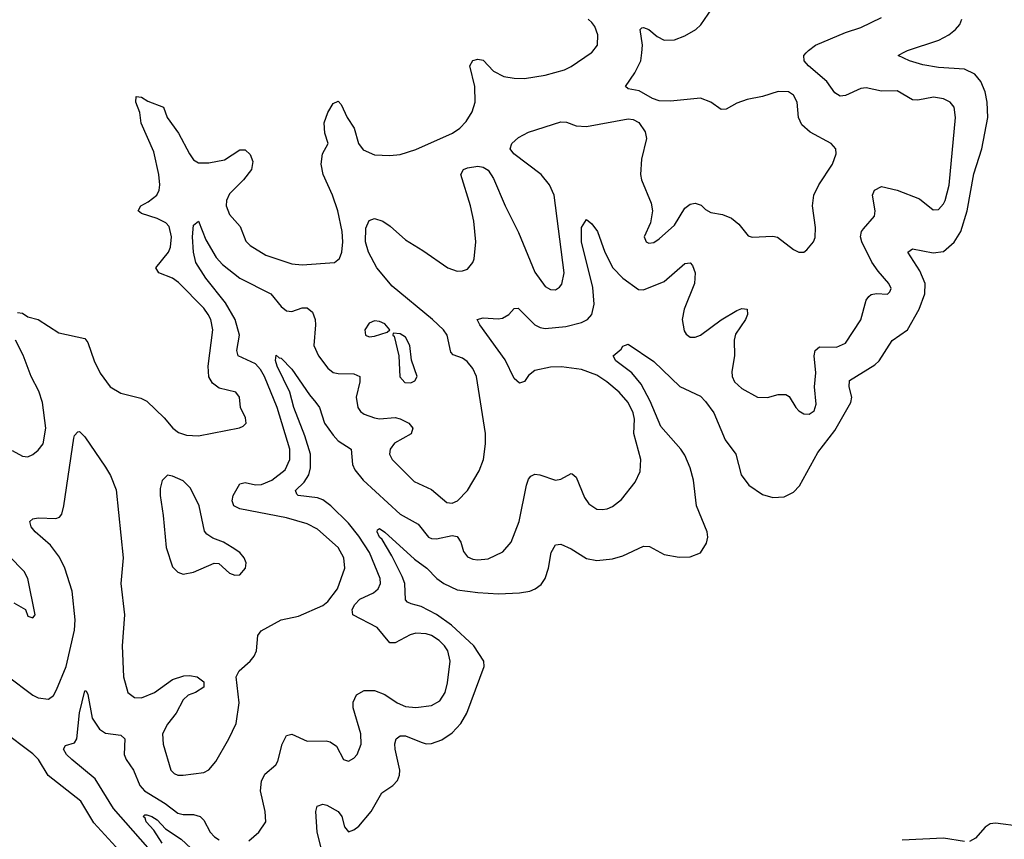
# Model space of a CAD drawing. Header units: inches. Extents: x 1649636 to 1815363, y 506543 to 641975.
# Tile 77 of 256: x 1692319 to 1696124, y 546962 to 550128. Entities that reach past the tile are written whole.
import ezdxf

# ---------------------------------------------------------------- set-up
doc = ezdxf.new("R2010")
doc.units = ezdxf.units.IN
doc.header["$MEASUREMENT"] = 0
doc.layers.add('B6594', color=7, linetype='Continuous')
doc.layers.add('B6595', color=7, linetype='Continuous')

msp = doc.modelspace()

# ---------------------------------------------------------------- linework, layer by layer
at = {"layer": 'B6594', "color": 5}
for points, elevation in [([(1692270, 547593.8), (1692370, 547518.8), (1692390, 547508.3), (1692430, 547503.7), (1692450, 547518), (1692460.7, 547539.3), (1692498.7, 547630), (1692530.3, 547770), (1692532.8, 547810), (1692521.2, 547921.2), (1692493.9, 548010), (1692472.2, 548052.2), (1692438, 548098), (1692378.7, 548150), (1692363.5, 548170), (1692357.6, 548190), (1692370, 548200.3), (1692390, 548204.4), (1692458.3, 548201.7), (1692472.9, 548207.1), (1692481.4, 548218.6), (1692489.9, 548250.1), (1692527.9, 548512.1), (1692530, 548522.8), (1692543.6, 548536.4), (1692550, 548538), (1692570, 548517.1), (1692650, 548400.5), (1692670, 548368), (1692692.2, 548312.2), (1692719.2, 548050), (1692710.1, 547950), (1692724.4, 547830), (1692715.5, 547710), (1692720.3, 547590), (1692736.4, 547530), (1692762.8, 547510), (1692790, 547508.4), (1692840.4, 547530), (1692910, 547580.2), (1692953.5, 547593.5), (1692975.1, 547595.1), (1693004.7, 547590), (1693030.7, 547570), (1693030.3, 547549.7), (1692998.8, 547530), (1692970, 547518.5), (1692950, 547501.7), (1692924, 547450), (1692890, 547407.2), (1692871.1, 547370), (1692873.6, 547330), (1692903.6, 547230), (1692916.3, 547216.3), (1692930, 547210.3), (1692950.3, 547210.3), (1693030, 547220.9), (1693050, 547230.4), (1693077.5, 547262.5), (1693127.4, 547350), (1693155.6, 547410), (1693166.8, 547490), (1693155.1, 547590), (1693166.8, 547613.2), (1693209.6, 547650), (1693225.4, 547670), (1693234.5, 547690), (1693239.7, 547750), (1693252.6, 547767.4), (1693329.9, 547810.1), (1693396, 547824), (1693490, 547865.4), (1693510, 547881.5), (1693547.3, 547930), (1693575.9, 548010), (1693571.7, 548050), (1693549.4, 548089.4), (1693470, 548159.8), (1693430, 548181.5), (1693350, 548204.2), (1693170, 548239.5), (1693146.4, 548250), (1693139.8, 548270), (1693144.3, 548290), (1693170, 548335), (1693190, 548340.5), (1693230, 548332), (1693253.5, 548333.5), (1693293, 548350), (1693345.2, 548390), (1693363.2, 548430), (1693362.6, 548470), (1693314.2, 548630), (1693265.1, 548750), (1693250, 548777), (1693230, 548799.6), (1693163.7, 548830), (1693158.2, 548850), (1693168.6, 548910), (1693151.4, 548970), (1693114.4, 549034.4), (1693038.7, 549130), (1692999.9, 549190), (1692990.5, 549230), (1692986.8, 549290), (1692990, 549334.8), (1693010, 549350.4), (1693037.7, 549277.7), (1693078.8, 549210), (1693103, 549183), (1693170, 549130.1), (1693289.7, 549069.6), (1693330, 549020.2), (1693350, 549003.5), (1693370, 549001.2), (1693410, 549015.9), (1693430, 549015.2), (1693450, 548998.9), (1693460.9, 548970), (1693462.6, 548950), (1693456, 548870), (1693473.4, 548830), (1693510, 548782), (1693530, 548766), (1693550, 548761.1), (1693610, 548760.1), (1693633.4, 548750), (1693633, 548730), (1693619, 548670), (1693625.4, 548630), (1693635.4, 548615.4), (1693650, 548604.5), (1693690.7, 548590), (1693710, 548586.9), (1693770, 548591.1), (1693790, 548587.1), (1693822.8, 548570), (1693838.4, 548550), (1693831.6, 548528.4), (1693767.8, 548492.2), (1693750.2, 548470), (1693748.4, 548450), (1693758, 548430), (1693844, 548344), (1693910, 548313.8), (1693970, 548263.8), (1693990, 548261.4), (1694010.7, 548270), (1694049.1, 548310), (1694094.1, 548385.9), (1694111.6, 548430), (1694119.8, 548490), (1694119.3, 548530), (1694084.6, 548750), (1694070, 548780.5), (1694048.6, 548808.6), (1694030, 548821.2), (1693994.2, 548834.2), (1693984.7, 548844.7), (1693971.1, 548910), (1693957.2, 548930), (1693914.9, 548970), (1693758.9, 549098.9), (1693699.7, 549170), (1693667.1, 549230), (1693654.8, 549270), (1693656.4, 549323.6), (1693670, 549352.2), (1693690, 549360.9), (1693722, 549350), (1693750.6, 549330.6), (1693810, 549277.6), (1693877.2, 549237.2), (1693973.4, 549170), (1694010, 549157.4), (1694030, 549158), (1694050, 549164.9), (1694069.6, 549190), (1694074.8, 549205.2), (1694081.6, 549270), (1694073.6, 549350), (1694061.7, 549410), (1694024, 549530), (1694034.5, 549550), (1694050, 549556.2), (1694090, 549562.8), (1694110, 549558.3), (1694130, 549546.7), (1694150, 549515.5), (1694194.6, 549410), (1694246.1, 549306.1), (1694310, 549153.4), (1694350, 549098.3), (1694370, 549086.5), (1694390, 549084.9), (1694405.3, 549094.7), (1694413.7, 549106.3), (1694423.2, 549150), (1694384.1, 549450), (1694366.8, 549490), (1694334.8, 549530), (1694228.3, 549610), (1694215.1, 549630), (1694221.5, 549650), (1694246.4, 549673.6), (1694285.7, 549694.3), (1694410, 549733.5), (1694432.6, 549732.6), (1694470, 549718), (1694510, 549715.3), (1694670, 549744.9), (1694690, 549742.4), (1694711.8, 549731.8), (1694735.8, 549695.8), (1694741.1, 549670), (1694721.8, 549590), (1694718, 549530), (1694722, 549510), (1694759.1, 549419.1), (1694764.4, 549390), (1694756.4, 549343.6), (1694732.7, 549290), (1694740.7, 549270), (1694750, 549265.3), (1694770, 549267.8), (1694790, 549281.7), (1694850, 549334.9), (1694890, 549400.2), (1694910, 549416), (1694930, 549420.2), (1694952.4, 549412.4), (1694970, 549395.3), (1694990, 549384), (1695035.5, 549375.5), (1695070, 549362), (1695098, 549338), (1695133.8, 549293.8), (1695150, 549288.5), (1695230, 549292.8), (1695247.9, 549287.9), (1695310, 549240.5), (1695330, 549230.6), (1695350, 549230.7), (1695361.2, 549238.8), (1695387, 549270), (1695393.5, 549286.5), (1695394.6, 549325.4), (1695383.5, 549410), (1695388.6, 549450), (1695407.3, 549490), (1695461, 549570), (1695474, 549610), (1695473.6, 549630), (1695455.1, 549650), (1695373.5, 549693.5), (1695341.8, 549721.8), (1695328.4, 549750), (1695324.1, 549810), (1695310, 549837.2), (1695289.8, 549849.8), (1695250, 549850.5), (1695190, 549832.1), (1695130, 549819.8), (1695090, 549805.7), (1695050, 549782.8), (1695030, 549781.5), (1694989.7, 549810), (1694950, 549824.9), (1694833.9, 549813.9), (1694790, 549815.6), (1694764.2, 549824.2), (1694713.5, 549853.5), (1694670, 549860.9), (1694660.9, 549870), (1694696.5, 549923.5), (1694719.8, 549970), (1694722.9, 550000)], 360), ([(1692310, 548997.6), (1692330, 548995.3), (1692350, 548980.2), (1692390, 548970.2), (1692470, 548919.4), (1692570, 548897), (1692582, 548882), (1692606.7, 548810), (1692630, 548763.1), (1692668.9, 548710), (1692710, 548685.2), (1692786.5, 548666.5), (1692810, 548654.9), (1692877.3, 548590), (1692910.5, 548550.5), (1692933.2, 548533.2), (1692963.8, 548523.8), (1693010, 548520.5), (1693168, 548552), (1693182, 548558), (1693194, 548570), (1693191.5, 548590), (1693172.4, 548630), (1693167.8, 548670), (1693154, 548690), (1693090, 548705.3), (1693063.8, 548723.8), (1693049.4, 548749.4), (1693047.1, 548790), (1693065.6, 548930), (1693057, 548970), (1693047, 548990), (1693030, 549013.8), (1692933.2, 549113.2), (1692909.5, 549129.6), (1692856.8, 549150), (1692844.8, 549170), (1692894.5, 549230), (1692901.9, 549250), (1692905.9, 549290), (1692895.9, 549330), (1692883.1, 549343.1), (1692850, 549360.4), (1692790, 549379.2), (1692776.9, 549390), (1692787.3, 549410), (1692815.3, 549424.7), (1692849.3, 549450.7), (1692858.3, 549470), (1692859.9, 549490), (1692857, 549530), (1692837.4, 549617.4), (1692788.8, 549728.8), (1692783.7, 549770), (1692768, 549810), (1692768.4, 549831.6), (1692790, 549829.1), (1692814, 549814), (1692874.9, 549790), (1692889.3, 549750), (1692933.1, 549690), (1692974.5, 549610), (1692990, 549586.9), (1693010, 549575.8), (1693050, 549575.2), (1693110, 549587.6), (1693170, 549625.7), (1693190, 549625.3), (1693210, 549608.2), (1693220.5, 549580.5), (1693214.8, 549550), (1693183.2, 549510), (1693130, 549455.3), (1693118.1, 549430), (1693117.1, 549410), (1693130, 549376.5), (1693171.3, 549330), (1693193.4, 549273.4), (1693210, 549256.1), (1693270, 549219.3), (1693370, 549185.2), (1693410, 549182), (1693535.1, 549190), (1693554.5, 549205.5), (1693563.8, 549230), (1693568.4, 549270), (1693565.2, 549310), (1693548.8, 549390), (1693528.4, 549450), (1693491.8, 549530), (1693483.4, 549570), (1693489.8, 549610.2), (1693511.2, 549650), (1693498.3, 549690), (1693495.8, 549730), (1693510, 549770.5), (1693530, 549804.9), (1693550, 549813.4), (1693560.9, 549800.9), (1693584.9, 549750), (1693612.1, 549710), (1693628.4, 549650), (1693646.1, 549626.1), (1693690, 549606.7), (1693750, 549603.3), (1693790, 549607.7), (1693850, 549627.1), (1693991, 549690), (1694020.4, 549710), (1694045, 549735), (1694068.1, 549771.9), (1694079.2, 549810), (1694078.3, 549870), (1694058, 549950), (1694070, 549970.3), (1694090, 549976.5), (1694110, 549972), (1694150.3, 549930), (1694189.5, 549909.5), (1694230, 549902), (1694270, 549901.6), (1694350, 549914.4), (1694424.8, 549935.2), (1694450, 549947.2), (1694527.1, 550000)], 380), ([(1693203.8, 546956.2), (1693243.5, 546990), (1693269.7, 547030), (1693267.9, 547070), (1693249, 547150), (1693252.9, 547187.1), (1693266.6, 547213.4), (1693308.3, 547250), (1693316.4, 547263.6), (1693333.6, 547330), (1693350, 547363.7), (1693370, 547367.9), (1693430, 547341.3), (1693503, 547343), (1693519.1, 547339.1), (1693542.7, 547322.7), (1693570, 547270.7), (1693590, 547263.8), (1693610, 547275.8), (1693623, 547290), (1693638.8, 547330), (1693637.4, 547370), (1693607.3, 547470), (1693607.6, 547492.4), (1693620.2, 547519.8), (1693650, 547537.3), (1693690, 547537.3), (1693730, 547521.8), (1693778.3, 547490), (1693810, 547475.5), (1693850, 547471.7), (1693910, 547479.3), (1693943, 547497), (1693963.7, 547530), (1693972.7, 547567.3), (1693982.5, 547650), (1693974.1, 547690), (1693960.5, 547710), (1693940.7, 547730), (1693910, 547749.2), (1693890, 547756.5), (1693850, 547758.5), (1693827.7, 547752.3), (1693770, 547720.8), (1693750, 547721), (1693701, 547781), (1693607, 547830), (1693603.9, 547850), (1693614.7, 547870), (1693633.6, 547890), (1693685.7, 547914.3), (1693703.9, 547930), (1693712.8, 547950), (1693712.1, 547970), (1693670.7, 548070), (1693630, 548133.9), (1693590, 548183.9), (1693521.9, 548250), (1693490, 548273.9), (1693470, 548281), (1693394.5, 548290), (1693390, 548295.1), (1693385.3, 548310), (1693418.2, 548341.8), (1693436.3, 548370), (1693442.5, 548397.5), (1693442.8, 548450), (1693421.3, 548521.2), (1693378.5, 548630), (1693362.7, 548690), (1693313.8, 548790), (1693307.8, 548812.2), (1693310, 548832.4), (1693322, 548822), (1693330, 548821.5), (1693370, 548778.9), (1693438.7, 548678.7), (1693464, 548650), (1693477.4, 548630), (1693497.5, 548570), (1693530, 548523), (1693550, 548501.5), (1693600.2, 548470), (1693605.4, 548410), (1693613.9, 548390), (1693646.3, 548350), (1693790, 548218.4), (1693859.2, 548179.2), (1693898.3, 548130), (1693910, 548124.1), (1693930, 548122.7), (1693990, 548135.3), (1694010, 548132.2), (1694023.5, 548110), (1694033.9, 548073.9), (1694050, 548053.6), (1694070, 548044.6), (1694090, 548042), (1694130, 548046.3), (1694186.7, 548073.3), (1694218, 548110), (1694249, 548190), (1694277.7, 548330), (1694285.9, 548354.1), (1694294.7, 548365.3), (1694310, 548372.3), (1694329.8, 548370.2), (1694390, 548349.3), (1694410, 548353.2), (1694450, 548376), (1694454.7, 548374.7), (1694470, 548361.6), (1694502.3, 548282.3), (1694518.4, 548258.4), (1694550, 548238.2), (1694570, 548236.5), (1694590, 548238.9), (1694610, 548247.5), (1694645.1, 548274.9), (1694697.9, 548342.1), (1694717, 548383), (1694719.1, 548430), (1694693.1, 548530), (1694694.5, 548585.5), (1694689.9, 548609.9), (1694670, 548649.8), (1694635.2, 548690), (1694588.2, 548730), (1694550, 548754.9), (1694490, 548777), (1694413, 548787), (1694370, 548786.3), (1694310, 548773.7), (1694285.6, 548754.4), (1694270, 548731.2), (1694250, 548724.4), (1694230, 548742.6), (1694194.8, 548814.8), (1694096.9, 548950), (1694087, 548970), (1694110, 548976.1), (1694167.7, 548972.3), (1694184.8, 548975.2), (1694209.6, 548990), (1694230, 549013.4), (1694245.8, 549014.2), (1694310.1, 548950.1), (1694330, 548939.5), (1694350, 548935.3), (1694430, 548943.6), (1694490, 548958.7), (1694512.8, 548970), (1694530.3, 548989.6), (1694539.4, 549030), (1694533.4, 549093.4), (1694489.9, 549270.1), (1694490, 549326), (1694510, 549356.3), (1694530, 549339.5), (1694552.7, 549310), (1694580.5, 549230), (1694610.8, 549170), (1694650, 549129.4), (1694710, 549086.7), (1694730, 549084.7), (1694810, 549116.6), (1694890, 549186.7), (1694910, 549188.7), (1694919.1, 549179.1), (1694930.2, 549150), (1694927, 549110), (1694886.4, 549010), (1694879.3, 548970), (1694886.5, 548926.5), (1694894.2, 548914.2), (1694910, 548902.3), (1694930, 548902), (1694950, 548910.2), (1695030, 548969.4), (1695090, 549004.9), (1695110, 549013.1), (1695130.2, 549010.2), (1695132, 548990), (1695123.6, 548970), (1695085.9, 548914.1), (1695080.1, 548890), (1695081.4, 548830), (1695071, 548770), (1695072.9, 548750), (1695082.2, 548730), (1695110, 548703.5), (1695170, 548670.3), (1695209, 548669), (1695250, 548680.7), (1695280.6, 548680.6), (1695293.4, 548673.4), (1695318, 548630), (1695330, 548617.3), (1695350, 548605.8), (1695370, 548604.1), (1695390, 548617), (1695397.3, 548642.7), (1695390.7, 548710), (1695395.3, 548764.7), (1695389.3, 548830), (1695392.8, 548850), (1695410, 548865), (1695476.2, 548863.8), (1695510, 548878.5), (1695570, 548968.5), (1695590, 549044.9), (1695600.5, 549059.5), (1695610, 549067.2), (1695630, 549070.4), (1695672.3, 549067.8), (1695682.5, 549077.5), (1695687, 549090), (1695678, 549110), (1695636.4, 549156.4), (1695612.2, 549192.2), (1695574.3, 549270), (1695569.1, 549290), (1695572.7, 549310), (1695579.6, 549320.4), (1695622.6, 549370), (1695625.1, 549390), (1695615.1, 549450), (1695623, 549470), (1695650, 549484), (1695709.8, 549470.2), (1695796.8, 549436.8), (1695850, 549393.7), (1695870, 549395.3), (1695890, 549417.6), (1695895.2, 549430), (1695911.3, 549488.7), (1695935.6, 549750), (1695930.7, 549790), (1695914.8, 549810), (1695890, 549822.9), (1695851.2, 549828.8), (1695790, 549817.6), (1695770, 549819.2), (1695710, 549854), (1695650, 549852.9), (1695590, 549865.5), (1695570, 549862.6), (1695510, 549835.4), (1695490, 549833.3), (1695470, 549846.2), (1695438.4, 549890), (1695367.4, 549950), (1695351.1, 549970), (1695349.7, 549990), (1695358.4, 550000)], 340), ([(1693484.3, 546930), (1693468.4, 546990), (1693463.1, 547070), (1693468.2, 547090), (1693490, 547098), (1693505.9, 547094.1), (1693549.1, 547070), (1693563.5, 547050), (1693574, 547010), (1693590, 546991.7), (1693610, 546998.6), (1693630, 547012.8), (1693677.8, 547070), (1693718.7, 547141.3), (1693760.4, 547170), (1693778.6, 547190), (1693786.6, 547210), (1693787.7, 547230), (1693770.5, 547310), (1693769.3, 547330.7), (1693774.2, 547350), (1693790, 547362.3), (1693810, 547362.4), (1693870, 547337.5), (1693890, 547331.7), (1693910, 547332.2), (1693950, 547347.2), (1693990, 547373.2), (1694023.7, 547410), (1694047.2, 547450), (1694113.5, 547630), (1694112.8, 547650), (1694074.3, 547710), (1693987.2, 547790), (1693930, 547831.3), (1693870, 547861.4), (1693831.5, 547871.5), (1693818, 547878), (1693810, 547887.8), (1693807.1, 547950), (1693797.4, 547977.4), (1693757.7, 548057.8), (1693720.2, 548120.2), (1693709.9, 548130), (1693700.9, 548150), (1693701.6, 548158.4), (1693710, 548162.6), (1693730, 548148.9), (1693844.4, 548044.4), (1693892.2, 548010), (1693931, 547970), (1693958.4, 547950), (1694010, 547926.6), (1694090, 547915.2), (1694169.2, 547910.8), (1694250, 547914.5), (1694290, 547921.2), (1694310.6, 547929.4), (1694333.7, 547946.3), (1694350, 547970.4), (1694362.4, 548010), (1694373.3, 548070), (1694390, 548100.4), (1694410, 548102.3), (1694450, 548083.9), (1694510, 548047.1), (1694550, 548038.8), (1694610, 548046.4), (1694650, 548056.9), (1694730, 548095.3), (1694752.9, 548092.9), (1694810, 548062), (1694867.6, 548052.4), (1694910, 548053.7), (1694950, 548068.5), (1694973.4, 548106.6), (1694978.2, 548130), (1694976.5, 548150), (1694935, 548250), (1694922.5, 548350), (1694910, 548397.6), (1694890, 548446.5), (1694873.9, 548470), (1694797.2, 548557.2), (1694755.4, 548655.4), (1694720.4, 548720.4), (1694684.7, 548764.7), (1694623.5, 548810), (1694612.3, 548830), (1694643.8, 548856.2), (1694650, 548866.8), (1694670, 548874.4), (1694770, 548807.5), (1694870, 548711.7), (1694950, 548674.6), (1694970, 548654), (1695001.8, 548610), (1695045.6, 548505.6), (1695086.9, 548450), (1695107.8, 548370), (1695136.9, 548330), (1695190, 548293.7), (1695230, 548282.3), (1695274.1, 548285.9), (1695310, 548303.1), (1695332.8, 548327.2), (1695403.4, 548456.6), (1695470, 548541.6), (1695531.6, 548650), (1695535.4, 548670), (1695524.9, 548710), (1695525.6, 548734.4), (1695624.3, 548795.7), (1695640.4, 548810), (1695690.5, 548889.5), (1695750, 548930.9), (1695794.7, 549010), (1695816.6, 549070), (1695818.5, 549110), (1695798.3, 549158.3), (1695751.8, 549230), (1695770, 549243.7), (1695850, 549227.8), (1695890, 549233.6), (1695930, 549268.8), (1695956.9, 549310), (1695981, 549390), (1696006.6, 549533.4), (1696038.1, 549630), (1696060.9, 549750), (1696058.8, 549810), (1696050.9, 549850), (1696033.9, 549890), (1696010, 549918.5), (1695970, 549937.5), (1695870, 549943.2), (1695810, 549954.4), (1695758.4, 549970), (1695714, 549990), (1695731.8, 550000)], 320), ([(1692290, 548464), (1692330, 548442.6), (1692350, 548440.3), (1692370, 548448.5), (1692390, 548464.9), (1692410, 548490.5), (1692420.2, 548550), (1692406.5, 548650), (1692393.4, 548693.4), (1692363.1, 548750), (1692332.2, 548832.2), (1692302, 548890)], 380), ([(1692295.8, 547875.8), (1692341, 547850), (1692350, 547824.7), (1692370, 547818), (1692379, 547830), (1692349.8, 547970), (1692336.6, 547996.6), (1692277.1, 548057.1)], 380), ([(1692938.1, 546790), (1692681.9, 547081.9), (1692610, 547196.2), (1692520.7, 547270), (1692500.3, 547290), (1692488, 547310), (1692495.4, 547324.6), (1692530, 547334.9), (1692539.1, 547350), (1692550, 547451), (1692570, 547536), (1692576, 547536), (1692582, 547522), (1692599.3, 547430), (1692627.7, 547387.7), (1692650, 547371.9), (1692710, 547365), (1692725.6, 547350), (1692723, 547290), (1692730.9, 547270), (1692758.6, 547230), (1692783.3, 547170), (1692800.7, 547150), (1692881.2, 547101.2), (1692930, 547062.9), (1692950, 547058.1), (1692990, 547058.6), (1693016.9, 547050), (1693030, 547036), (1693054.7, 546990), (1693071.7, 546971.7), (1693090, 546960.5)], 340), ([(1692285, 546855), (1692350, 546840.2), (1692390, 546840.7), (1692470, 546882.8), (1692512.5, 546892.5), (1692547.6, 546887.6), (1692560.9, 546880.9), (1692650, 546802), (1692670, 546788.9), (1692710, 546773), (1692732.5, 546767.5), (1692758, 546770), (1692764, 546790), (1692763.7, 546810), (1692758.7, 546830), (1692723.1, 546890), (1692690, 546933.3), (1692605.4, 547025.4), (1692554.8, 547110), (1692429.4, 547209.4), (1692391.2, 547270), (1692370, 547292.6), (1692250, 547382)], 360), ([(1692870, 546946.9), (1692837.3, 546997.3), (1692808, 547030), (1692804.2, 547044.2), (1692795.6, 547050), (1692802.8, 547057.2), (1692810, 547057.2), (1692830, 547050.7), (1692850, 547037.6), (1692882.4, 547002.4), (1692942.9, 546962.9), (1693000.1, 546910)], 320), ([(1696190, 547011.5), (1696090, 547024.2), (1696070, 547022.4), (1696050, 547009.5), (1696013.5, 546966.5), (1695990, 546954.3)], 320), ([(1695970, 546953.5), (1695890, 546967.2), (1695730, 546959.2)], 320)]:
    msp.add_lwpolyline(points, dxfattribs=dict(at, elevation=elevation))
at = {"layer": 'B6594', "color": 5, "elevation": 380}
for points in [[(1693690, 548965.1), (1693670, 548956.2), (1693653, 548930), (1693654.8, 548910), (1693670, 548903.7), (1693690, 548906.5), (1693738.9, 548921.1), (1693749, 548930), (1693730, 548954), (1693710, 548962.9)], [(1693762.8, 548917.2), (1693761, 548910), (1693766, 548906), (1693783.9, 548830), (1693788.3, 548748.3), (1693807.1, 548727.1), (1693830, 548726), (1693846, 548734), (1693855.1, 548750), (1693833.5, 548813.5), (1693826.6, 548870), (1693810, 548901.6), (1693790, 548915.1)], [(1692890, 548369.3), (1692870, 548348.7), (1692862, 548318), (1692861.7, 548290), (1692873.8, 548213.8), (1692885.2, 548090), (1692910, 548014.8), (1692930, 547994), (1692950, 547986), (1692990, 547994.9), (1693070, 548028.4), (1693088.1, 548028.1), (1693130, 547990.4), (1693150, 547983.1), (1693170, 547984.4), (1693191.8, 548010), (1693194.7, 548030), (1693186, 548050), (1693170, 548069.6), (1693139.5, 548090), (1693106, 548110), (1693065.6, 548125.6), (1693041.7, 548141.7), (1693033.2, 548153.2), (1693012.2, 548250), (1692979.1, 548319.1), (1692950, 548346.6), (1692910, 548365.1)]]:
    msp.add_lwpolyline(points, close=True, dxfattribs=at)
at = {"layer": 'B6595', "color": 5}
for points, elevation in [([(1694722.9, 550000), (1694726, 550030), (1694717.6, 550090), (1694722.9, 550097.1), (1694730, 550098.9), (1694750, 550090.2), (1694783, 550063), (1694810, 550049.4), (1694850, 550050.2), (1694890, 550065.8), (1694931.9, 550090), (1694951.3, 550108.7), (1694994, 550170)], 360), ([(1694527.1, 550000), (1694530, 550002), (1694551.6, 550030), (1694553.3, 550070), (1694542, 550102), (1694530, 550117.6), (1694516.2, 550130)], 380), ([(1695358.4, 550000), (1695367.1, 550010), (1695394.7, 550030), (1695510, 550078.9), (1695570, 550098.3), (1695650, 550136.8)], 340), ([(1695731.8, 550000), (1695749.7, 550010), (1695870.9, 550049.1), (1695909.8, 550070), (1695935.2, 550090), (1695952.2, 550110), (1695960.7, 550130)], 320)]:
    msp.add_lwpolyline(points, dxfattribs=dict(at, elevation=elevation))

doc.saveas('drawing.dxf')
